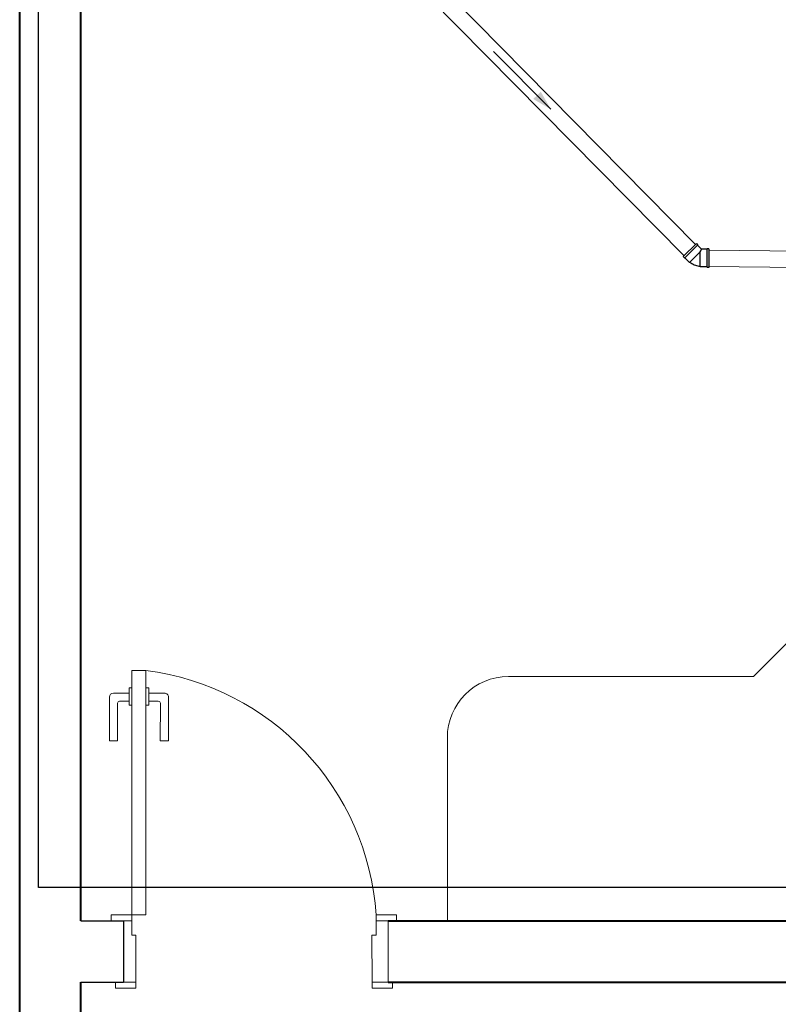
# Model space of a CAD drawing. Header units: millimetres. Extents: x 26 to 1362, y 24 to 358.
# Tile 184 of 256: x 987.32 to 989.18, y 327.07 to 329.49. Entities that reach past the tile are written whole.
import ezdxf

# ---------------------------------------------------------------- set-up
doc = ezdxf.new("R2010")
doc.units = ezdxf.units.MM
doc.linetypes.add('CONTINU', pattern=[0])
for name, color, linetype in [('ARQ-ALVENARIA', 4, 'Continuous'), ('Simbolos', 5, 'Continuous'), ('Simbolos_int', 2, 'Continuous')]:
    doc.layers.add(name, color=color, linetype=linetype)
for name, color, linetype, lineweight in [('DI-Detalhes', 1, 'Continuous', 30), ('MB_ALVENARIA', 7, 'Continuous', 40), ('MB_ESQUADRIA', 7, 'Continuous', 5), ('MB_MOBILIÁRIO', 8, 'Continuous', 13), ('TQ-Condutos', 3, 'Continuous', 5), ('TQ-Sentido conduto', 9, 'Continuous', 5)]:
    doc.layers.add(name, color=color, linetype=linetype, lineweight=lineweight)

msp = doc.modelspace()

# ---------------------------------------------------------------- hatches: boundary and pattern name
at = {"layer": 'TQ-Sentido conduto', "linetype": 'CONTINU'}
msp.add_hatch(color=256, dxfattribs=at).paths.add_polyline_path([(988.6197, 329.267), (988.595, 329.3104), (988.5766, 329.2923)])

# ---------------------------------------------------------------- linework, layer by layer
at = {"layer": 'ARQ-ALVENARIA', "linetype": 'CONTINU'}
for points in [[(987.4656, 327.2743), (987.5706, 327.2743)], [(987.4706, 327.2743), (987.5706, 327.2743), (987.5706, 327.1243)], [(987.4656, 327.1243), (987.5706, 327.1243)]]:
    msp.add_lwpolyline(points, dxfattribs=at)
at = {"layer": 'DI-Detalhes', "linetype": 'CONTINU'}
msp.add_lwpolyline([(987.3622, 330.9324), (993.0605, 330.9324), (993.0605, 327.3561), (987.3622, 327.3561), (987.3622, 330.9324)], dxfattribs=at)
at = {"layer": 'MB_ALVENARIA', "linetype": 'CONTINU'}
for p, q in [((987.3156, 302.9143), (987.3156, 347.8343)), ((987.4656, 321.6543), (987.4656, 327.1243))]:
    msp.add_line(p, q, dxfattribs=at)
for points in [[(987.4656, 327.2743), (987.4656, 330.6743)], [(988.2206, 327.2743), (989.3656, 327.2743)], [(988.2206, 327.1243), (989.6117, 327.1243)]]:
    msp.add_lwpolyline(points, dxfattribs=at)
at = {"layer": 'MB_ESQUADRIA', "linetype": 'CONTINU'}
for p, q in [((987.5847, 327.8464), (987.5846, 327.8037)), ((987.5847, 327.8464), (987.5846, 327.8037)), ((987.591, 327.8464), (987.5847, 327.8464)), ((987.591, 327.8464), (987.5847, 327.8464)), ((987.626, 327.8464), (987.6324, 327.8464)), ((987.626, 327.8464), (987.6324, 327.8464)), ((987.6324, 327.8464), (987.6323, 327.8037)), ((987.6324, 327.8464), (987.6323, 327.8037)), ((987.536, 327.8238), (987.536, 327.7168)), ((987.536, 327.8238), (987.536, 327.7168)), ((987.5847, 327.8338), (987.546, 327.8338)), ((987.5847, 327.8338), (987.546, 327.8338)), ((987.6323, 327.8338), (987.671, 327.8338)), ((987.6323, 327.8338), (987.671, 327.8338)), ((987.681, 327.8238), (987.6809, 327.7168)), ((987.681, 327.8238), (987.6809, 327.7168)), ((987.556, 327.7168), (987.556, 327.8088)), ((987.556, 327.7168), (987.556, 327.8088)), ((987.561, 327.8138), (987.5846, 327.8138)), ((987.561, 327.8138), (987.5846, 327.8138)), ((987.5846, 327.8037), (987.591, 327.8037)), ((987.5846, 327.8037), (987.591, 327.8037)), ((987.6323, 327.8037), (987.626, 327.8037)), ((987.6323, 327.8037), (987.626, 327.8037)), ((987.656, 327.8138), (987.6323, 327.8138)), ((987.656, 327.8138), (987.6323, 327.8138)), ((987.6609, 327.7168), (987.661, 327.8088)), ((987.6609, 327.7168), (987.661, 327.8088)), ((987.536, 327.7168), (987.556, 327.7168)), ((987.536, 327.7168), (987.556, 327.7168)), ((987.6809, 327.7168), (987.6609, 327.7168)), ((987.6809, 327.7168), (987.6609, 327.7168)), ((987.5906, 327.2743), (987.5656, 327.2743)), ((987.5906, 327.2743), (987.5656, 327.2743)), ((987.5906, 327.2743), (987.5656, 327.2743)), ((987.5906, 327.2743), (987.5656, 327.2743)), ((987.5906, 327.2393), (987.5906, 327.2743)), ((987.5906, 327.2393), (987.5906, 327.2743)), ((987.5906, 327.2393), (987.5906, 327.2743)), ((987.5906, 327.2393), (987.5906, 327.2743)), ((988.1906, 327.2393), (988.1906, 327.2743)), ((988.1906, 327.2743), (988.2156, 327.2743)), ((988.1906, 327.2393), (988.1906, 327.2743)), ((988.1906, 327.2743), (988.2156, 327.2743)), ((987.5906, 327.2393), (987.6006, 327.2393)), ((987.5906, 327.2393), (987.6006, 327.2393)), ((987.5906, 327.2393), (987.6006, 327.2393)), ((987.5906, 327.2393), (987.6006, 327.2393)), ((987.6006, 327.2393), (987.6006, 327.1243)), ((987.6006, 327.2393), (987.6006, 327.1243)), ((987.6006, 327.2393), (987.6006, 327.1243)), ((987.6006, 327.2393), (987.6006, 327.1243)), ((988.1806, 327.2393), (988.1807, 327.1243)), ((988.1906, 327.2393), (988.1806, 327.2393)), ((988.1806, 327.2393), (988.1807, 327.1243)), ((988.1906, 327.2393), (988.1806, 327.2393)), ((987.6006, 327.1243), (987.5656, 327.1243)), ((987.6006, 327.1243), (987.5656, 327.1243)), ((987.6006, 327.1243), (987.5656, 327.1243)), ((987.6006, 327.1243), (987.5656, 327.1243)), ((988.1807, 327.1243), (988.2157, 327.1243)), ((988.1807, 327.1243), (988.2157, 327.1243))]:
    msp.add_line(p, q, dxfattribs=at)
for points in [[(987.6256, 327.8893), (987.6256, 327.2893), (987.5906, 327.2893), (987.5906, 327.8893), (987.6256, 327.8893)], [(987.5656, 327.2743), (987.5406, 327.2743), (987.5406, 327.2893), (987.5906, 327.2893), (987.5906, 327.2743), (987.5906, 327.2743)], [(987.5656, 327.2743), (987.5406, 327.2743), (987.5406, 327.2893), (987.5906, 327.2893), (987.5906, 327.2743), (987.5906, 327.2743)], [(987.5656, 327.2743), (987.5406, 327.2743), (987.5406, 327.2893), (987.5906, 327.2893), (987.5906, 327.2743), (987.5906, 327.2743)], [(987.5656, 327.2743), (987.5406, 327.2743), (987.5406, 327.2893), (987.5906, 327.2893), (987.5906, 327.2743), (987.5906, 327.2743)], [(988.2156, 327.2743), (988.2406, 327.2743), (988.2406, 327.2893), (988.1906, 327.2893), (988.1906, 327.2743), (988.1906, 327.2743)], [(988.2156, 327.2743), (988.2406, 327.2743), (988.2406, 327.2893), (988.1906, 327.2893), (988.1906, 327.2743), (988.1906, 327.2743)], [(988.2206, 327.1243), (988.2206, 327.2743)], [(987.6006, 327.1243), (987.6006, 327.1093), (987.5506, 327.1093), (987.5506, 327.1243), (987.5656, 327.1243)], [(987.6006, 327.1243), (987.6006, 327.1093), (987.5506, 327.1093), (987.5506, 327.1243), (987.5656, 327.1243)], [(987.6006, 327.1243), (987.6006, 327.1093), (987.5506, 327.1093), (987.5506, 327.1243), (987.5656, 327.1243)], [(987.6006, 327.1243), (987.6006, 327.1093), (987.5506, 327.1093), (987.5506, 327.1243), (987.5656, 327.1243)], [(988.1807, 327.1243), (988.1807, 327.1093), (988.2307, 327.1093), (988.2307, 327.1243), (988.2157, 327.1243)], [(988.1807, 327.1243), (988.1807, 327.1093), (988.2307, 327.1093), (988.2307, 327.1243), (988.2157, 327.1243)]]:
    msp.add_lwpolyline(points, dxfattribs=at)
for centre, radius, start, end in [((987.5434, 327.2458), 0.6487, 3.8402, 82.7146), ((987.5434, 327.2458), 0.6487, 3.8402, 82.7146), ((987.546, 327.8238), 0.01, 89.9711, 179.9711), ((987.546, 327.8238), 0.01, 89.9711, 179.9711), ((987.671, 327.8238), 0.01, 359.9711, 89.9711), ((987.671, 327.8238), 0.01, 359.9711, 89.9711), ((987.561, 327.8088), 0.005, 89.9711, 179.9711), ((987.561, 327.8088), 0.005, 89.9711, 179.9711), ((987.656, 327.8088), 0.005, 359.9711, 89.9711), ((987.656, 327.8088), 0.005, 359.9711, 89.9711)]:
    msp.add_arc(centre, radius, start, end, dxfattribs=at)
at = {"layer": 'MB_MOBILIÁRIO', "linetype": 'CONTINU'}
for p, q in [((989.1171, 327.8743), (989.3556, 328.1128)), ((988.5156, 327.8743), (989.1171, 327.8743)), ((988.3656, 327.2743), (988.3656, 327.7243))]:
    msp.add_line(p, q, dxfattribs=at)
msp.add_arc((988.5156, 327.7243), 0.15, 90, 180, dxfattribs=at)
at = {"layer": 'Simbolos', "linetype": 'CONTINU'}
for p, q in [((988.9771, 328.9374), (988.9447, 328.9054)), ((988.9771, 328.9374), (988.9799, 328.9345)), ((988.9799, 328.9345), (988.9799, 328.9331)), ((988.9799, 328.9331), (988.9894, 328.9235)), ((988.9447, 328.9054), (988.9475, 328.9025)), ((988.9475, 328.9025), (988.9489, 328.9025)), ((988.9489, 328.9025), (988.9594, 328.8918)), ((989.0028, 328.9235), (988.9894, 328.9235)), ((989.0039, 328.9245), (989.0028, 328.9235)), ((989.0079, 328.9244), (989.0039, 328.9245)), ((989.0079, 328.9244), (989.0076, 328.8788)), ((988.9594, 328.8918), (988.9611, 328.8918)), ((988.9876, 328.88), (988.9864, 328.8812)), ((989.0026, 328.8799), (988.9876, 328.88)), ((989.0036, 328.8789), (989.0026, 328.8799)), ((989.0076, 328.8788), (989.0036, 328.8789))]:
    msp.add_line(p, q, dxfattribs=at)
msp.add_lwpolyline([(988.9611, 328.8918), (988.9637, 328.8901), (988.9663, 328.8884), (988.969, 328.8869), (988.9717, 328.8856), (988.9745, 328.8844), (988.9774, 328.8834), (988.9804, 328.8825), (988.9834, 328.8817), (988.9864, 328.8812)], dxfattribs=at)
at = {"layer": 'Simbolos_int', "linetype": 'CONTINU'}
for p, q in [((988.9489, 328.9025), (988.9799, 328.9331)), ((988.9866, 328.917), (988.9611, 328.8918)), ((988.9864, 328.8812), (988.9866, 328.917)), ((988.9866, 328.917), (988.9878, 328.9199)), ((988.9878, 328.9199), (988.9894, 328.9235)), ((989.0028, 328.9235), (989.0026, 328.8799))]:
    msp.add_line(p, q, dxfattribs=at)
at = {"layer": 'TQ-Condutos', "linetype": 'CONTINU'}
for p, q in [((988.1678, 329.7532), (988.9751, 328.9354)), ((988.1393, 329.7251), (988.9467, 328.9073)), ((989.0078, 328.9215), (989.7308, 328.9126)), ((989.0076, 328.8815), (989.7313, 328.8726))]:
    msp.add_line(p, q, dxfattribs=at)
at = {"layer": 'TQ-Sentido conduto', "linetype": 'CONTINU'}
msp.add_lwpolyline([(988.4792, 329.4093), (988.6197, 329.267)], dxfattribs=at)

doc.saveas('drawing.dxf')
